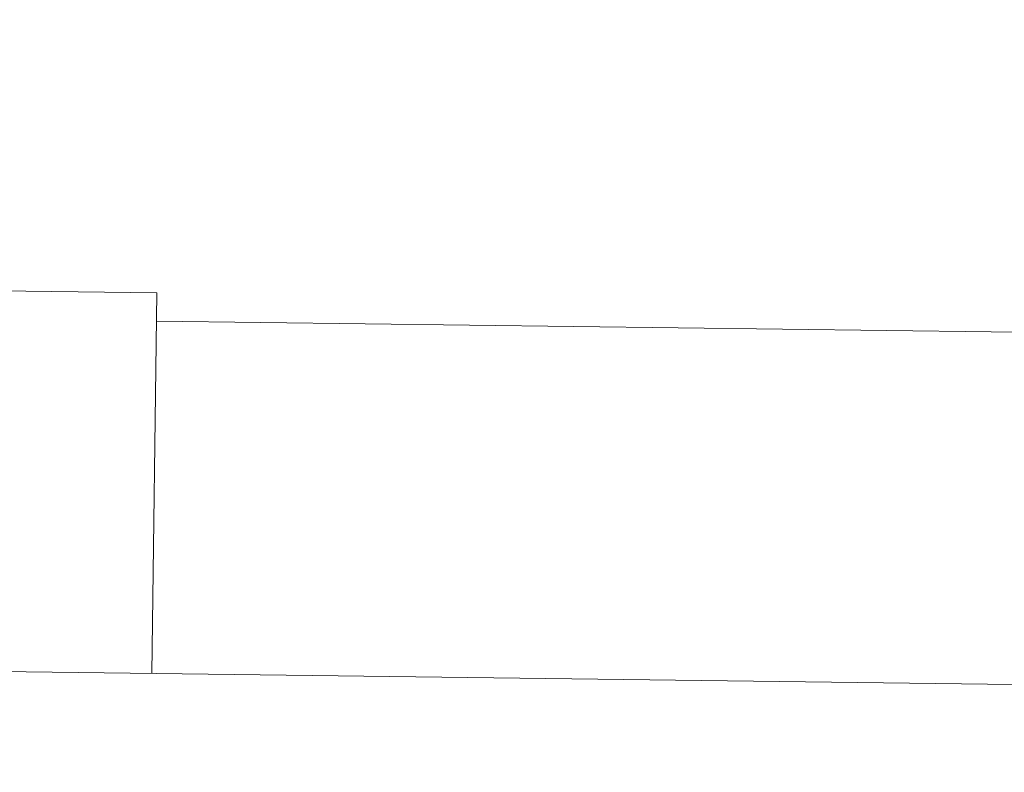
# Model space of a CAD drawing. Header units: metres. Extents: x -52 to 321, y -8 to 26.
# Tile 53 of 256: x -25.845 to -25.47, y 0.883 to 1.169. Entities that reach past the tile are written whole.
import ezdxf

# ---------------------------------------------------------------- set-up
doc = ezdxf.new("R2010")
doc.units = ezdxf.units.M
doc.header["$MEASUREMENT"] = 0
doc.layers.add('94 Genehmigungsplanung Bemaßung', color=7, linetype='Continuous')
doc.styles.add('ERSTELLTER_STIL_2', font='arial.ttf')
doc.dimstyles.new('ERSTELLTER_STIL__3', dxfattribs={"dimtxt": 0.25, "dimasz": 0.19, "dimexe": 0.18, "dimexo": 0.1, "dimgap": 0, "dimtad": 1, "dimzin": 0, "dimdsep": 46, "dimtxsty": 'ERSTELLTER_STIL_2', "dimblk": 'ARROWHEAD_6', "dimblk1": 'ARROWHEAD_6', "dimblk2": 'ARROWHEAD_6', "dimcen": 0.09, "dimclrd": 7, "dimclre": 7, "dimclrt": 7, "dimazin": 0, "dimtfac": 1, "dimtdec": 4, "dimtmove": 0, "dimatfit": 3, "dimfxl": 1, "dimtolj": 1, "dimtzin": 0, "dimarcsym": 0})

# ---------------------------------------------------------------- blocks, each defined once
blk = doc.blocks.new('*D30', base_point=(-33357.27905, 0))
at = {"layer": '94 Genehmigungsplanung Bemaßung', "color": 7, "linetype": 'Continuous', "lineweight": 13}
for p, q in [((-24.29008, 2.86465), (-24.29008, 3.01465)), ((-24.19008, 2.76465), (-24.39008, 2.96465)), ((-24.10258, 2.86465), (-24.47758, 2.86465)), ((-24.29008, -0.03535), (-24.29008, 2.86465)), ((-24.39008, 0.06465), (-24.19008, -0.13535)), ((-24.10258, -0.03535), (-24.47758, -0.03535)), ((-24.29008, -0.18535), (-24.29008, -0.03535))]:
    blk.add_line(p, q, dxfattribs=at)
at = {"layer": '94 Genehmigungsplanung Bemaßung', "color": 7, "lineweight": 13, "insert": (-24.34008, 1.081), "char_height": 0.25, "attachment_point": 7, "rotation": 90, "style": 'ERSTELLTER_STIL_2'}
blk.add_mtext('\\A1;{\\pql;\\fArial|b0|i0|c0|p0;\\W1.000000;2,90}', dxfattribs=at)
blk = doc.blocks.new('ARROWHEAD_6')
at = {"color": 0, "linetype": 'Continuous', "lineweight": 0}
for p, q in [((-0.5, -0.5), (0.5, 0.5)), ((0, 0), (-1, 0))]:
    blk.add_line(p, q, dxfattribs=at)

msp = doc.modelspace()

# ---------------------------------------------------------------- linework, layer by layer
at = {"color": 7, "linetype": 'Continuous', "lineweight": 13}
for points in [[(-25.85433, 0.92127), (-25.85248, 1.06607), (-25.79258, 1.0653), (-25.79444, 0.9205)], [(-25.79272, 1.05459), (-25.31673, 1.04848)]]:
    msp.add_lwpolyline(points, dxfattribs=at)
msp.add_lwpolyline([(-25.27935, 0.91389), (-26.03976, 0.92365), (-26.04172, 0.77167), (-25.2813, 0.76191)], close=True, dxfattribs=at)

# ---------------------------------------------------------------- dimensions: what is measured, and where the dimension line sits
at = {"layer": '94 Genehmigungsplanung Bemaßung', "color": 7, "linetype": 'Continuous', "lineweight": 13}
dim = msp.add_linear_dim(base=(-24.29008, 2.86465), p1=(-27.05019, -0.03535), p2=(-23.72921, 2.86465), angle=90, dimstyle='ERSTELLTER_STIL__3', dxfattribs=at)
dim.commit()
dim.dimension.update_dxf_attribs({"geometry": '*D30', "text_midpoint": (-24.46508, 1.40464), "dimtype": 160, "text_rotation": 90})

doc.saveas('drawing.dxf')
